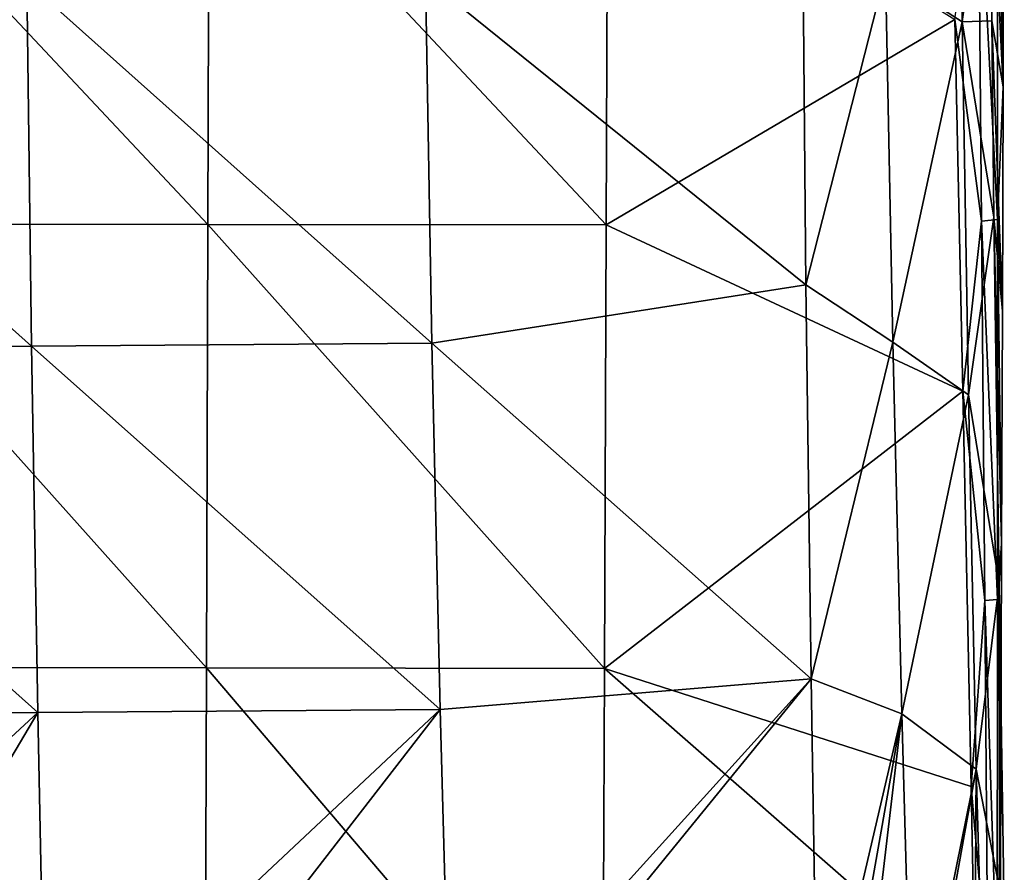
# Model space of a CAD drawing. Header units: millimetres. Extents: x -222 to 222, y 0 to 856.
# Tile 23 of 27: x 112 to 203, y 466 to 545. Entities that reach past the tile are written whole.
import ezdxf

# ---------------------------------------------------------------- set-up
doc = ezdxf.new("R2010")
doc.units = ezdxf.units.MM
doc.header["$LTSCALE"] = 65.185185
for name, color, linetype in [('18', 7, 'CONTINUOUS'), ('20', 7, 'CONTINUOUS'), ('21', 7, 'CONTINUOUS'), ('23', 7, 'CONTINUOUS'), ('25', 7, 'CONTINUOUS')]:
    doc.layers.add(name, color=color, linetype=linetype)

msp = doc.modelspace()

# ---------------------------------------------------------------- linework, layer by layer
at = {"layer": '18', "linetype": 'Continuous'}
for points in [[(92.553, 565.649, -466.444), (129.45, 526.339, -461.704), (92.46, 526.373, -461.803), (92.553, 565.649, -466.444)], [(129.578, 565.613, -466.29), (129.45, 526.339, -461.704), (92.553, 565.649, -466.444), (129.578, 565.613, -466.29)], [(129.578, 565.613, -466.29), (166.433, 526.283, -461.571), (129.45, 526.339, -461.704), (129.578, 565.613, -466.29)], [(166.595, 565.552, -466.083), (166.433, 526.283, -461.571), (129.578, 565.613, -466.29), (166.595, 565.552, -466.083)], [(166.433, 526.283, -461.571), (166.595, 565.552, -466.083), (198.798, 545.381, -463.484), (166.433, 526.283, -461.571)], [(199.556, 510.84, -459.908), (166.433, 526.283, -461.571), (198.798, 545.381, -463.484), (199.556, 510.84, -459.908)], [(92.46, 526.373, -461.803), (129.315, 485.141, -457.782), (92.363, 485.17, -457.838), (92.46, 526.373, -461.803)], [(129.45, 526.339, -461.704), (129.315, 485.141, -457.782), (92.46, 526.373, -461.803), (129.45, 526.339, -461.704)], [(129.45, 526.339, -461.704), (166.262, 485.093, -457.706), (129.315, 485.141, -457.782), (129.45, 526.339, -461.704)], [(166.433, 526.283, -461.571), (166.262, 485.093, -457.706), (129.45, 526.339, -461.704), (166.433, 526.283, -461.571)], [(166.262, 485.093, -457.706), (166.433, 526.283, -461.571), (199.556, 510.84, -459.908), (166.262, 485.093, -457.706)], [(200.311, 474.128, -456.744), (166.262, 485.093, -457.706), (199.556, 510.84, -459.908), (200.311, 474.128, -456.744)], [(92.363, 485.17, -457.838), (129.175, 442.018, -454.524), (92.261, 442.04, -454.549), (92.363, 485.17, -457.838)], [(129.315, 485.141, -457.782), (129.175, 442.018, -454.524), (92.363, 485.17, -457.838), (129.315, 485.141, -457.782)], [(129.315, 485.141, -457.782), (166.085, 441.983, -454.49), (129.175, 442.018, -454.524), (129.315, 485.141, -457.782)], [(166.262, 485.093, -457.706), (166.085, 441.983, -454.49), (129.315, 485.141, -457.782), (166.262, 485.093, -457.706)], [(166.085, 441.983, -454.49), (166.262, 485.093, -457.706), (200.686, 454.928, -455.325), (166.085, 441.983, -454.49)], [(200.686, 454.928, -455.325), (166.262, 485.093, -457.706), (200.311, 474.128, -456.744), (200.686, 454.928, -455.325)]]:
    msp.add_3dface(points, dxfattribs=at)
at = {"layer": '20', "linetype": 'Continuous'}
for points in [[(184.979, 520.731, -404.297), (184.658, 556.275, -409.182), (149.638, 549.214, -413.521), (184.979, 520.731, -404.297)], [(113.081, 515.035, -413.717), (112.625, 548.907, -417.936), (75.454, 548.679, -421.103), (113.081, 515.035, -413.717)], [(75.758, 514.827, -416.986), (113.081, 515.035, -413.717), (75.454, 548.679, -421.103), (75.758, 514.827, -416.986)], [(150.247, 515.319, -409.16), (149.638, 549.214, -413.521), (112.625, 548.907, -417.936), (150.247, 515.319, -409.16)], [(113.081, 515.035, -413.717), (150.247, 515.319, -409.16), (112.625, 548.907, -417.936), (113.081, 515.035, -413.717)], [(150.247, 515.319, -409.16), (184.979, 520.731, -404.297), (149.638, 549.214, -413.521), (150.247, 515.319, -409.16)], [(185.457, 484.13, -400.58), (184.979, 520.731, -404.297), (150.247, 515.319, -409.16), (185.457, 484.13, -400.58)], [(113.651, 481.016, -410.545), (113.081, 515.035, -413.717), (75.758, 514.827, -416.986), (113.651, 481.016, -410.545)], [(76.137, 480.833, -413.894), (113.651, 481.016, -410.545), (75.758, 514.827, -416.986), (76.137, 480.833, -413.894)], [(151.012, 481.267, -405.875), (150.247, 515.319, -409.16), (113.081, 515.035, -413.717), (151.012, 481.267, -405.875)], [(113.651, 481.016, -410.545), (151.012, 481.267, -405.875), (113.081, 515.035, -413.717), (113.651, 481.016, -410.545)], [(151.012, 481.267, -405.875), (185.457, 484.13, -400.58), (150.247, 515.319, -409.16), (151.012, 481.267, -405.875)], [(151.934, 447.059, -403.668), (185.457, 484.13, -400.58), (151.012, 481.267, -405.875), (151.934, 447.059, -403.668)], [(151.934, 447.059, -403.668), (155.289, 447.081, -403.177), (185.457, 484.13, -400.58), (151.934, 447.059, -403.668)], [(155.289, 447.081, -403.177), (186.048, 447.304, -398.169), (185.457, 484.13, -400.58), (155.289, 447.081, -403.177)], [(76.59, 446.697, -411.826), (113.651, 481.016, -410.545), (76.137, 480.833, -413.894), (76.59, 446.697, -411.826)], [(76.59, 446.697, -411.826), (93.381, 446.757, -410.478), (113.651, 481.016, -410.545), (76.59, 446.697, -411.826)], [(93.381, 446.757, -410.478), (114.336, 446.848, -408.419), (113.651, 481.016, -410.545), (93.381, 446.757, -410.478)], [(114.336, 446.848, -408.419), (151.012, 481.267, -405.875), (113.651, 481.016, -410.545), (114.336, 446.848, -408.419)], [(114.336, 446.848, -408.419), (124.39, 446.899, -407.282), (151.012, 481.267, -405.875), (114.336, 446.848, -408.419)], [(124.39, 446.899, -407.282), (151.934, 447.059, -403.668), (151.012, 481.267, -405.875), (124.39, 446.899, -407.282)]]:
    msp.add_3dface(points, dxfattribs=at)
at = {"layer": '21', "linetype": 'Continuous'}
for points in [[(202.048, 564.034, -424.936), (202.227, 545.257, -422.15), (203.275, 539.113, -458.262), (202.048, 564.034, -424.936)], [(203.326, 559.196, -459.996), (202.048, 564.034, -424.936), (203.275, 539.113, -458.262), (203.326, 559.196, -459.996)], [(202.227, 545.257, -422.15), (202.437, 526.997, -419.8), (203.217, 518.289, -456.672), (202.227, 545.257, -422.15)], [(203.275, 539.113, -458.262), (202.227, 545.257, -422.15), (203.217, 518.289, -456.672), (203.275, 539.113, -458.262)], [(202.437, 526.997, -419.8), (202.908, 492.919, -416.358), (203.15, 496.704, -455.233), (202.437, 526.997, -419.8)], [(203.217, 518.289, -456.672), (202.437, 526.997, -419.8), (203.15, 496.704, -455.233), (203.217, 518.289, -456.672)], [(203.15, 496.704, -455.233), (202.908, 492.919, -416.358), (203.073, 474.335, -453.947), (203.15, 496.704, -455.233)], [(202.908, 492.919, -416.358), (203.396, 462.412, -414.309), (202.985, 451.162, -452.82), (202.908, 492.919, -416.358)], [(203.073, 474.335, -453.947), (202.908, 492.919, -416.358), (202.985, 451.162, -452.82), (203.073, 474.335, -453.947)]]:
    msp.add_3dface(points, dxfattribs=at)
at = {"layer": '23', "linetype": 'Continuous'}
for points in [[(198.798, 545.381, -463.484), (200.961, 561.802, -464.685), (201.292, 526.637, -460.88), (198.798, 545.381, -463.484)], [(202.768, 562.028, -462.775), (202.774, 526.791, -459.318), (200.961, 561.802, -464.685), (202.768, 562.028, -462.775)], [(200.961, 561.802, -464.685), (202.774, 526.791, -459.318), (201.292, 526.637, -460.88), (200.961, 561.802, -464.685)], [(203.326, 559.196, -459.996), (203.275, 539.113, -458.262), (202.768, 562.028, -462.775), (203.326, 559.196, -459.996)], [(202.768, 562.028, -462.775), (203.275, 539.113, -458.262), (202.774, 526.791, -459.318), (202.768, 562.028, -462.775)], [(199.556, 510.84, -459.908), (198.798, 545.381, -463.484), (201.292, 526.637, -460.88), (199.556, 510.84, -459.908)], [(203.275, 539.113, -458.262), (203.217, 518.289, -456.672), (202.774, 526.791, -459.318), (203.275, 539.113, -458.262)], [(199.556, 510.84, -459.908), (201.292, 526.637, -460.88), (201.595, 491.397, -457.698), (199.556, 510.84, -459.908)], [(202.774, 526.791, -459.318), (202.762, 491.496, -456.47), (201.292, 526.637, -460.88), (202.774, 526.791, -459.318)], [(201.292, 526.637, -460.88), (202.762, 491.496, -456.47), (201.595, 491.397, -457.698), (201.292, 526.637, -460.88)], [(202.774, 526.791, -459.318), (203.15, 496.704, -455.233), (202.762, 491.496, -456.47), (202.774, 526.791, -459.318)], [(203.217, 518.289, -456.672), (203.15, 496.704, -455.233), (202.774, 526.791, -459.318), (203.217, 518.289, -456.672)], [(200.311, 474.128, -456.744), (199.556, 510.84, -459.908), (201.595, 491.397, -457.698), (200.311, 474.128, -456.744)], [(203.15, 496.704, -455.233), (203.073, 474.335, -453.947), (202.762, 491.496, -456.47), (203.15, 496.704, -455.233)], [(200.311, 474.128, -456.744), (201.595, 491.397, -457.698), (201.868, 456.1, -455.071), (200.311, 474.128, -456.744)], [(202.762, 491.496, -456.47), (202.729, 456.159, -454.166), (201.595, 491.397, -457.698), (202.762, 491.496, -456.47)], [(201.595, 491.397, -457.698), (202.729, 456.159, -454.166), (201.868, 456.1, -455.071), (201.595, 491.397, -457.698)], [(202.762, 491.496, -456.47), (203.073, 474.335, -453.947), (202.729, 456.159, -454.166), (202.762, 491.496, -456.47)], [(200.686, 454.928, -455.325), (200.311, 474.128, -456.744), (201.868, 456.1, -455.071), (200.686, 454.928, -455.325)], [(203.073, 474.335, -453.947), (202.985, 451.162, -452.82), (202.729, 456.159, -454.166), (203.073, 474.335, -453.947)]]:
    msp.add_3dface(points, dxfattribs=at)
at = {"layer": '25', "linetype": 'Continuous'}
for points in [[(199.468, 545.146, -413.674), (199.024, 579.615, -419.078), (192.375, 549.76, -408.909), (199.468, 545.146, -413.674)], [(199.468, 545.146, -413.674), (202.048, 564.034, -424.936), (199.024, 579.615, -419.078), (199.468, 545.146, -413.674)], [(202.227, 545.257, -422.15), (202.048, 564.034, -424.936), (199.468, 545.146, -413.674), (202.227, 545.257, -422.15)], [(184.658, 556.275, -409.182), (184.979, 520.731, -404.297), (192.375, 549.76, -408.909), (184.658, 556.275, -409.182)], [(192.375, 549.76, -408.909), (184.979, 520.731, -404.297), (193.059, 515.387, -404.481), (192.375, 549.76, -408.909)], [(199.468, 545.146, -413.674), (192.375, 549.76, -408.909), (193.059, 515.387, -404.481), (199.468, 545.146, -413.674)], [(200.067, 510.509, -409.503), (199.468, 545.146, -413.674), (193.059, 515.387, -404.481), (200.067, 510.509, -409.503)], [(202.437, 526.997, -419.8), (202.227, 545.257, -422.15), (199.468, 545.146, -413.674), (202.437, 526.997, -419.8)], [(200.067, 510.509, -409.503), (202.437, 526.997, -419.8), (199.468, 545.146, -413.674), (200.067, 510.509, -409.503)], [(202.908, 492.919, -416.358), (202.437, 526.997, -419.8), (200.067, 510.509, -409.503), (202.908, 492.919, -416.358)], [(184.979, 520.731, -404.297), (185.457, 484.13, -400.58), (193.059, 515.387, -404.481), (184.979, 520.731, -404.297)], [(193.059, 515.387, -404.481), (185.457, 484.13, -400.58), (193.895, 480.884, -401.247), (193.059, 515.387, -404.481)], [(200.067, 510.509, -409.503), (193.059, 515.387, -404.481), (193.895, 480.884, -401.247), (200.067, 510.509, -409.503)], [(200.795, 475.746, -406.57), (200.067, 510.509, -409.503), (193.895, 480.884, -401.247), (200.795, 475.746, -406.57)], [(200.795, 475.746, -406.57), (202.908, 492.919, -416.358), (200.067, 510.509, -409.503), (200.795, 475.746, -406.57)], [(203.396, 462.412, -414.309), (202.908, 492.919, -416.358), (200.795, 475.746, -406.57), (203.396, 462.412, -414.309)], [(185.457, 484.13, -400.58), (186.048, 447.304, -398.169), (193.895, 480.884, -401.247), (185.457, 484.13, -400.58)], [(186.048, 447.304, -398.169), (187.971, 447.313, -397.954), (193.895, 480.884, -401.247), (186.048, 447.304, -398.169)], [(187.971, 447.313, -397.954), (189.906, 447.312, -397.987), (193.895, 480.884, -401.247), (187.971, 447.313, -397.954)], [(193.895, 480.884, -401.247), (189.906, 447.312, -397.987), (194.828, 446.408, -399.207), (193.895, 480.884, -401.247)], [(200.795, 475.746, -406.57), (193.895, 480.884, -401.247), (194.828, 446.408, -399.207), (200.795, 475.746, -406.57)], [(200.795, 475.746, -406.57), (194.828, 446.408, -399.207), (195.457, 446.153, -399.493), (200.795, 475.746, -406.57)], [(200.795, 475.746, -406.57), (195.457, 446.153, -399.493), (200.564, 442.36, -403.461), (200.795, 475.746, -406.57)], [(201.813, 440.658, -405.204), (200.795, 475.746, -406.57), (200.564, 442.36, -403.461), (201.813, 440.658, -405.204)], [(201.813, 440.658, -405.204), (203.396, 462.412, -414.309), (200.795, 475.746, -406.57), (201.813, 440.658, -405.204)]]:
    msp.add_3dface(points, dxfattribs=at)

doc.saveas('drawing.dxf')
